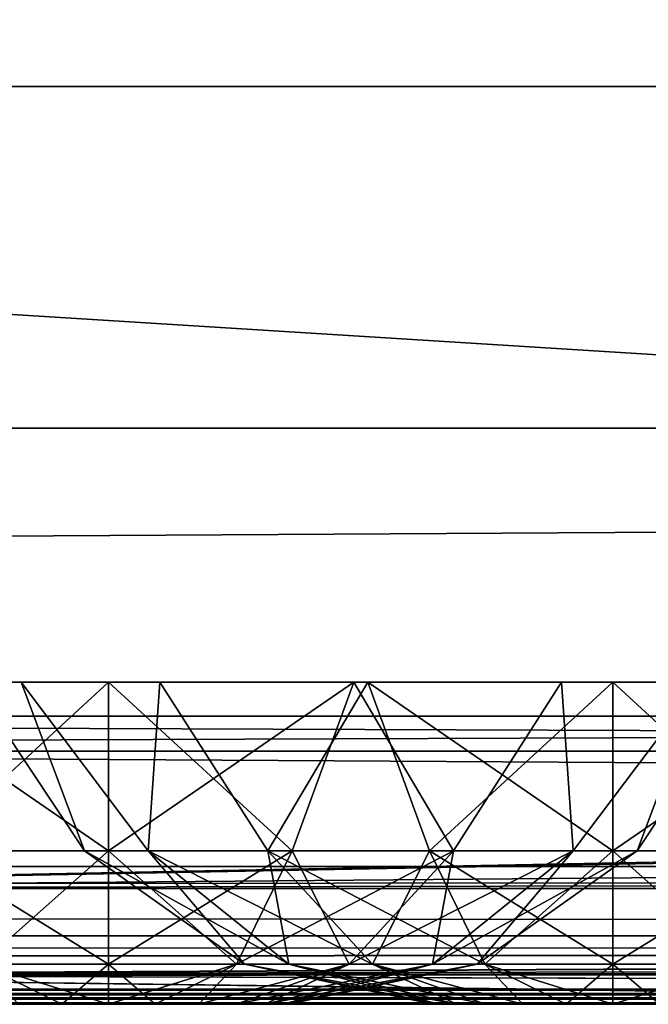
# Model space of a CAD drawing. Header units: millimetres. Extents: x -125 to 125, y -4 to 53.
# Tile 95 of 140: x 62.94 to 65.12, y -2 to 1.42. Entities that reach past the tile are written whole.
import ezdxf

# ---------------------------------------------------------------- set-up
doc = ezdxf.new("R2010")
doc.units = ezdxf.units.MM
doc.header["$LTSCALE"] = 65.185185
for name, color, linetype in [('1', 7, 'CONTINUOUS'), ('14', 7, 'CONTINUOUS'), ('18', 7, 'CONTINUOUS'), ('181', 7, 'CONTINUOUS'), ('182', 7, 'CONTINUOUS'), ('183', 7, 'CONTINUOUS'), ('184', 7, 'CONTINUOUS'), ('185', 7, 'CONTINUOUS'), ('186', 7, 'CONTINUOUS'), ('2', 7, 'CONTINUOUS'), ('20', 7, 'CONTINUOUS'), ('205', 7, 'CONTINUOUS'), ('207', 7, 'CONTINUOUS'), ('209', 7, 'CONTINUOUS'), ('211', 7, 'CONTINUOUS'), ('245', 7, 'CONTINUOUS'), ('246', 7, 'CONTINUOUS'), ('247', 7, 'CONTINUOUS'), ('257', 7, 'CONTINUOUS'), ('258', 7, 'CONTINUOUS'), ('4', 7, 'CONTINUOUS'), ('505', 7, 'CONTINUOUS'), ('507', 7, 'CONTINUOUS'), ('509', 7, 'CONTINUOUS'), ('6', 7, 'CONTINUOUS')]:
    doc.layers.add(name, color=color, linetype=linetype)

msp = doc.modelspace()

# ---------------------------------------------------------------- linework, layer by layer
at = {"layer": '1', "color": 7, "linetype": 'Continuous'}
for points in [[(41.9694, -2, 122.742), (41.7281, -2, 122.4074), (68.7932, -2, 122.5215), (41.9694, -2, 122.742)], [(41.7281, -2, -122.4074), (41.9694, -2, -122.742), (68.5248, -2, -122.5202), (41.7281, -2, -122.4074)], [(95.8564, -2, 122.6916), (41.8745, -2, 124.334), (68.7932, -2, 122.5215), (95.8564, -2, 122.6916)], [(122.9176, -2, 122.9176), (41.8745, -2, 124.334), (95.8564, -2, 122.6916), (122.9176, -2, 122.9176)], [(123.8345, -2, 124.334), (41.8745, -2, 124.334), (122.9176, -2, 122.9176), (123.8345, -2, 124.334)], [(41.8745, -2, 124.334), (42.0094, -2, 124.0588), (68.7932, -2, 122.5215), (41.8745, -2, 124.334)], [(42.0073, -2, -124.0655), (41.8745, -2, -124.334), (123.8345, -2, -124.334), (42.0073, -2, -124.0655)], [(42.0544, -2, 123.1456), (41.9694, -2, 122.742), (68.7932, -2, 122.5215), (42.0544, -2, 123.1456)], [(41.9694, -2, -122.742), (42.0544, -2, -123.1456), (68.5248, -2, -122.5202), (41.9694, -2, -122.742)], [(42.0544, -2, -123.762), (42.0073, -2, -124.0655), (123.8345, -2, -124.334), (42.0544, -2, -123.762)], [(42.0094, -2, 124.0588), (42.0544, -2, 123.762), (68.7932, -2, 122.5215), (42.0094, -2, 124.0588)], [(68.5248, -2, -122.5202), (42.0544, -2, -123.1456), (123.8345, -2, -124.334), (68.5248, -2, -122.5202)], [(42.0544, -2, -123.1456), (42.0544, -2, -123.762), (123.8345, -2, -124.334), (42.0544, -2, -123.1456)], [(42.0544, -2, 123.762), (42.0544, -2, 123.1456), (68.7932, -2, 122.5215), (42.0544, -2, 123.762)]]:
    msp.add_3dface(points, dxfattribs=at)
at = {"layer": '14', "color": 7, "linetype": 'Continuous'}
for points in [[(-123.8345, -1.5218, -124.8336), (123.8345, -1.5218, -124.8336), (123.8345, -1.7623, -124.7597), (-123.8345, -1.5218, -124.8336)], [(-123.8345, -1.5218, -124.8336), (123.8345, -1.7623, -124.7597), (-123.8345, -1.7623, -124.7597), (-123.8345, -1.5218, -124.8336)], [(123.8345, -1.7623, -124.7597), (123.8345, -1.9366, -124.5777), (-123.8345, -1.7623, -124.7597), (123.8345, -1.7623, -124.7597)], [(123.8345, -1.9366, -124.5777), (41.0668, -1.9508, -124.5504), (-123.8345, -1.7623, -124.7597), (123.8345, -1.9366, -124.5777)], [(123.8345, -1.9366, -124.5777), (123.8345, -2, -124.334), (41.0668, -1.9508, -124.5504), (123.8345, -1.9366, -124.5777)], [(41.0668, -1.9508, -124.5504), (123.8345, -2, -124.334), (41.2731, -1.956, -124.5391), (41.0668, -1.9508, -124.5504)], [(41.2731, -1.956, -124.5391), (123.8345, -2, -124.334), (41.5021, -1.9724, -124.4978), (41.2731, -1.956, -124.5391)], [(41.5021, -1.9724, -124.4978), (123.8345, -2, -124.334), (41.7201, -1.9922, -124.422), (41.5021, -1.9724, -124.4978)], [(123.8345, -2, -124.334), (41.8745, -2, -124.334), (41.7201, -1.9922, -124.422), (123.8345, -2, -124.334)]]:
    msp.add_3dface(points, dxfattribs=at)
at = {"layer": '18', "color": 7, "linetype": 'Continuous'}
for points in [[(123.8345, -1.5218, 124.8336), (-123.8345, -1.5218, 124.8336), (-123.8345, -1.7623, 124.7597), (123.8345, -1.5218, 124.8336)], [(123.8345, -1.5218, 124.8336), (-123.8345, -1.7623, 124.7597), (123.8345, -1.7623, 124.7597), (123.8345, -1.5218, 124.8336)], [(-123.8345, -1.7623, 124.7597), (-123.8345, -1.9366, 124.5777), (123.8345, -1.7623, 124.7597), (-123.8345, -1.7623, 124.7597)], [(-123.8345, -1.9366, 124.5777), (-41.0668, -1.9508, 124.5504), (123.8345, -1.7623, 124.7597), (-123.8345, -1.9366, 124.5777)], [(-41.0668, -1.9508, 124.5504), (-38.9332, -1.9508, 124.5504), (123.8345, -1.7623, 124.7597), (-41.0668, -1.9508, 124.5504)], [(-38.9332, -1.9508, 124.5504), (38.9332, -1.9508, 124.5504), (123.8345, -1.7623, 124.7597), (-38.9332, -1.9508, 124.5504)], [(38.9332, -1.9508, 124.5504), (41.0668, -1.9508, 124.5504), (123.8345, -1.7623, 124.7597), (38.9332, -1.9508, 124.5504)], [(123.8345, -1.9366, 124.5777), (123.8345, -1.7623, 124.7597), (41.0668, -1.9508, 124.5504), (123.8345, -1.9366, 124.5777)], [(41.2741, -1.9561, 124.539), (123.8345, -1.9366, 124.5777), (41.0668, -1.9508, 124.5504), (41.2741, -1.9561, 124.539)], [(41.4902, -1.9714, 124.5008), (123.8345, -1.9366, 124.5777), (41.2741, -1.9561, 124.539), (41.4902, -1.9714, 124.5008)], [(41.7134, -1.9917, 124.425), (123.8345, -1.9366, 124.5777), (41.4902, -1.9714, 124.5008), (41.7134, -1.9917, 124.425)], [(41.8745, -2, 124.334), (123.8345, -1.9366, 124.5777), (41.7134, -1.9917, 124.425), (41.8745, -2, 124.334)], [(41.8745, -2, 124.334), (123.8345, -2, 124.334), (123.8345, -1.9366, 124.5777), (41.8745, -2, 124.334)]]:
    msp.add_3dface(points, dxfattribs=at)
at = {"layer": '181', "color": 7, "linetype": 'Continuous'}
for points in [[(64.3744, -2, 39), (64.3958, -2, 38.8381), (64.3958, -2, 39.1619), (64.3744, -2, 39)], [(64.3958, -2, 39.1619), (64.4583, -2, 38.6872), (64.4583, -2, 39.3128), (64.3958, -2, 39.1619)], [(64.3958, -2, 38.8381), (64.4583, -2, 38.6872), (64.3958, -2, 39.1619), (64.3958, -2, 38.8381)], [(64.4583, -2, 39.3128), (64.5577, -2, 38.5577), (64.5577, -2, 39.4423), (64.4583, -2, 39.3128)], [(64.4583, -2, 38.6872), (64.5577, -2, 38.5577), (64.4583, -2, 39.3128), (64.4583, -2, 38.6872)], [(64.5577, -2, 38.5577), (64.6872, -2, 38.4583), (64.5577, -2, 39.4423), (64.5577, -2, 38.5577)], [(64.5577, -2, 39.4423), (64.6872, -2, 38.4583), (64.6872, -2, 39.5417), (64.5577, -2, 39.4423)], [(64.6872, -2, 38.4583), (64.8381, -2, 38.3958), (64.6872, -2, 39.5417), (64.6872, -2, 38.4583)], [(64.6872, -2, 39.5417), (64.8381, -2, 38.3958), (64.8381, -2, 39.6042), (64.6872, -2, 39.5417)], [(64.8381, -2, 39.6042), (65, -2, 38.3744), (65, -2, 39.6256), (64.8381, -2, 39.6042)], [(64.8381, -2, 38.3958), (65, -2, 38.3744), (64.8381, -2, 39.6042), (64.8381, -2, 38.3958)], [(65.1619, -2, 39.6042), (65, -2, 39.6256), (65.1619, -2, 38.3958), (65.1619, -2, 39.6042)], [(65, -2, 39.6256), (65, -2, 38.3744), (65.1619, -2, 38.3958), (65, -2, 39.6256)]]:
    msp.add_3dface(points, dxfattribs=at)
at = {"layer": '182', "color": 7, "linetype": 'Continuous'}
for points in [[(65.6369, -1.4666, 37.2502), (65, -1.4666, 37.1379), (65.8507, -0.8814, 36.9462), (65.6369, -1.4666, 37.2502)], [(65, -1.4666, 37.1379), (65, -0.8814, 36.777), (65.8507, -0.8814, 36.9462), (65, -1.4666, 37.1379)], [(65, -1.4666, 40.8621), (65.6369, -1.4666, 40.7498), (65, -0.8814, 41.223), (65, -1.4666, 40.8621)], [(65, -0.8814, 41.223), (65.6369, -1.4666, 40.7498), (65.8507, -0.8814, 41.0538), (65, -0.8814, 41.223)], [(65, -1.8612, 40.2983), (65.444, -1.8612, 40.22), (65, -1.4666, 40.8621), (65, -1.8612, 40.2983)], [(65, -1.4666, 40.8621), (65.444, -1.8612, 40.22), (65.6369, -1.4666, 40.7498), (65, -1.4666, 40.8621)], [(65.444, -1.8612, 37.78), (65, -1.8612, 37.7017), (65.6369, -1.4666, 37.2502), (65.444, -1.8612, 37.78)], [(65, -1.8612, 37.7017), (65, -1.4666, 37.1379), (65.6369, -1.4666, 37.2502), (65, -1.8612, 37.7017)], [(65, -2, 39.6256), (65.1619, -2, 39.6042), (65, -1.8612, 40.2983), (65, -2, 39.6256)], [(65.444, -1.8612, 37.78), (65, -2, 38.3744), (65, -1.8612, 37.7017), (65.444, -1.8612, 37.78)], [(65, -1.8612, 40.2983), (65.1619, -2, 39.6042), (65.444, -1.8612, 40.22), (65, -1.8612, 40.2983)], [(65.1619, -2, 38.3958), (65, -2, 38.3744), (65.444, -1.8612, 37.78), (65.1619, -2, 38.3958)]]:
    msp.add_3dface(points, dxfattribs=at)
at = {"layer": '183', "color": 7, "linetype": 'Continuous'}
for points in [[(63.1662, -1.4666, 38.6767), (63.1662, -1.4666, 39.3233), (62.777, -0.8814, 39), (63.1662, -1.4666, 38.6767)], [(62.9462, -0.8814, 38.1493), (63.1662, -1.4666, 38.6767), (62.777, -0.8814, 39), (62.9462, -0.8814, 38.1493)], [(62.777, -0.8814, 39), (63.1662, -1.4666, 39.3233), (62.9462, -0.8814, 39.8507), (62.777, -0.8814, 39)], [(63.3874, -1.4666, 38.069), (63.1662, -1.4666, 38.6767), (62.9462, -0.8814, 38.1493), (63.3874, -1.4666, 38.069)], [(63.4281, -0.8814, 37.4281), (63.3874, -1.4666, 38.069), (62.9462, -0.8814, 38.1493), (63.4281, -0.8814, 37.4281)], [(63.1662, -1.4666, 39.3233), (63.3874, -1.4666, 39.931), (62.9462, -0.8814, 39.8507), (63.1662, -1.4666, 39.3233)], [(62.9462, -0.8814, 39.8507), (63.3874, -1.4666, 39.931), (63.4281, -0.8814, 40.5719), (62.9462, -0.8814, 39.8507)], [(63.8031, -1.4666, 37.5736), (63.3874, -1.4666, 38.069), (63.4281, -0.8814, 37.4281), (63.8031, -1.4666, 37.5736)], [(63.3874, -1.4666, 39.931), (63.8031, -1.4666, 40.4264), (63.4281, -0.8814, 40.5719), (63.3874, -1.4666, 39.931)], [(64.1493, -0.8814, 36.9462), (63.8031, -1.4666, 37.5736), (63.4281, -0.8814, 37.4281), (64.1493, -0.8814, 36.9462)], [(63.4281, -0.8814, 40.5719), (63.8031, -1.4666, 40.4264), (64.1493, -0.8814, 41.0538), (63.4281, -0.8814, 40.5719)], [(63.8031, -1.4666, 40.4264), (64.3631, -1.4666, 40.7498), (64.1493, -0.8814, 41.0538), (63.8031, -1.4666, 40.4264)], [(64.3631, -1.4666, 37.2502), (63.8031, -1.4666, 37.5736), (64.1493, -0.8814, 36.9462), (64.3631, -1.4666, 37.2502)], [(65, -0.8814, 36.777), (64.3631, -1.4666, 37.2502), (64.1493, -0.8814, 36.9462), (65, -0.8814, 36.777)], [(64.3631, -1.4666, 40.7498), (65, -1.4666, 40.8621), (64.1493, -0.8814, 41.0538), (64.3631, -1.4666, 40.7498)], [(65, -1.4666, 40.8621), (65, -0.8814, 41.223), (64.1493, -0.8814, 41.0538), (65, -1.4666, 40.8621)], [(65, -0.8814, 36.777), (65, -1.4666, 37.1379), (64.3631, -1.4666, 37.2502), (65, -0.8814, 36.777)], [(63.7215, -1.8612, 38.7746), (63.7215, -1.8612, 39.2254), (63.1662, -1.4666, 38.6767), (63.7215, -1.8612, 38.7746)], [(63.3874, -1.4666, 38.069), (63.7215, -1.8612, 38.7746), (63.1662, -1.4666, 38.6767), (63.3874, -1.4666, 38.069)], [(63.7215, -1.8612, 39.2254), (63.8757, -1.8612, 39.6491), (63.1662, -1.4666, 39.3233), (63.7215, -1.8612, 39.2254)], [(63.1662, -1.4666, 38.6767), (63.7215, -1.8612, 39.2254), (63.1662, -1.4666, 39.3233), (63.1662, -1.4666, 38.6767)], [(63.1662, -1.4666, 39.3233), (63.8757, -1.8612, 39.6491), (63.3874, -1.4666, 39.931), (63.1662, -1.4666, 39.3233)], [(63.8031, -1.4666, 37.5736), (63.8757, -1.8612, 38.3509), (63.3874, -1.4666, 38.069), (63.8031, -1.4666, 37.5736)], [(63.8757, -1.8612, 39.6491), (64.1655, -1.8612, 39.9945), (63.3874, -1.4666, 39.931), (63.8757, -1.8612, 39.6491)], [(63.8757, -1.8612, 38.3509), (63.7215, -1.8612, 38.7746), (63.3874, -1.4666, 38.069), (63.8757, -1.8612, 38.3509)], [(63.3874, -1.4666, 39.931), (64.1655, -1.8612, 39.9945), (63.8031, -1.4666, 40.4264), (63.3874, -1.4666, 39.931)], [(64.1655, -1.8612, 39.9945), (64.556, -1.8612, 40.22), (63.8031, -1.4666, 40.4264), (64.1655, -1.8612, 39.9945)], [(63.8031, -1.4666, 40.4264), (64.556, -1.8612, 40.22), (64.3631, -1.4666, 40.7498), (63.8031, -1.4666, 40.4264)], [(64.3631, -1.4666, 37.2502), (64.1655, -1.8612, 38.0055), (63.8031, -1.4666, 37.5736), (64.3631, -1.4666, 37.2502)], [(64.1655, -1.8612, 38.0055), (63.8757, -1.8612, 38.3509), (63.8031, -1.4666, 37.5736), (64.1655, -1.8612, 38.0055)], [(64.556, -1.8612, 37.78), (64.1655, -1.8612, 38.0055), (64.3631, -1.4666, 37.2502), (64.556, -1.8612, 37.78)], [(65, -1.4666, 37.1379), (64.556, -1.8612, 37.78), (64.3631, -1.4666, 37.2502), (65, -1.4666, 37.1379)], [(64.556, -1.8612, 40.22), (65, -1.8612, 40.2983), (64.3631, -1.4666, 40.7498), (64.556, -1.8612, 40.22)], [(65, -1.8612, 40.2983), (65, -1.4666, 40.8621), (64.3631, -1.4666, 40.7498), (65, -1.8612, 40.2983)], [(65, -1.4666, 37.1379), (65, -1.8612, 37.7017), (64.556, -1.8612, 37.78), (65, -1.4666, 37.1379)], [(64.3958, -2, 39.1619), (64.4583, -2, 39.3128), (63.7215, -1.8612, 39.2254), (64.3958, -2, 39.1619)], [(63.7215, -1.8612, 38.7746), (64.3744, -2, 39), (63.7215, -1.8612, 39.2254), (63.7215, -1.8612, 38.7746)], [(64.3744, -2, 39), (64.3958, -2, 39.1619), (63.7215, -1.8612, 39.2254), (64.3744, -2, 39)], [(63.8757, -1.8612, 38.3509), (64.3958, -2, 38.8381), (63.7215, -1.8612, 38.7746), (63.8757, -1.8612, 38.3509)], [(64.3958, -2, 38.8381), (64.3744, -2, 39), (63.7215, -1.8612, 38.7746), (64.3958, -2, 38.8381)], [(63.7215, -1.8612, 39.2254), (64.4583, -2, 39.3128), (63.8757, -1.8612, 39.6491), (63.7215, -1.8612, 39.2254)], [(64.4583, -2, 39.3128), (64.5577, -2, 39.4423), (63.8757, -1.8612, 39.6491), (64.4583, -2, 39.3128)], [(64.1655, -1.8612, 38.0055), (64.4583, -2, 38.6872), (63.8757, -1.8612, 38.3509), (64.1655, -1.8612, 38.0055)], [(64.4583, -2, 38.6872), (64.3958, -2, 38.8381), (63.8757, -1.8612, 38.3509), (64.4583, -2, 38.6872)], [(63.8757, -1.8612, 39.6491), (64.5577, -2, 39.4423), (64.1655, -1.8612, 39.9945), (63.8757, -1.8612, 39.6491)], [(64.5577, -2, 38.5577), (64.4583, -2, 38.6872), (64.1655, -1.8612, 38.0055), (64.5577, -2, 38.5577)], [(64.556, -1.8612, 37.78), (64.6872, -2, 38.4583), (64.1655, -1.8612, 38.0055), (64.556, -1.8612, 37.78)], [(64.6872, -2, 38.4583), (64.5577, -2, 38.5577), (64.1655, -1.8612, 38.0055), (64.6872, -2, 38.4583)], [(64.5577, -2, 39.4423), (64.6872, -2, 39.5417), (64.1655, -1.8612, 39.9945), (64.5577, -2, 39.4423)], [(64.1655, -1.8612, 39.9945), (64.6872, -2, 39.5417), (64.556, -1.8612, 40.22), (64.1655, -1.8612, 39.9945)], [(65, -1.8612, 37.7017), (64.8381, -2, 38.3958), (64.556, -1.8612, 37.78), (65, -1.8612, 37.7017)], [(64.8381, -2, 38.3958), (64.6872, -2, 38.4583), (64.556, -1.8612, 37.78), (64.8381, -2, 38.3958)], [(64.6872, -2, 39.5417), (64.8381, -2, 39.6042), (64.556, -1.8612, 40.22), (64.6872, -2, 39.5417)], [(64.8381, -2, 39.6042), (65, -2, 39.6256), (64.556, -1.8612, 40.22), (64.8381, -2, 39.6042)], [(65, -2, 39.6256), (65, -1.8612, 40.2983), (64.556, -1.8612, 40.22), (65, -2, 39.6256)], [(65, -2, 38.3744), (64.8381, -2, 38.3958), (65, -1.8612, 37.7017), (65, -2, 38.3744)]]:
    msp.add_3dface(points, dxfattribs=at)
at = {"layer": '184', "color": 7, "linetype": 'Continuous'}
for points in [[(64.3744, -2, -28), (64.3958, -2, -28.1619), (64.3958, -2, -27.8381), (64.3744, -2, -28)], [(64.3958, -2, -27.8381), (64.4583, -2, -28.3128), (64.4583, -2, -27.6872), (64.3958, -2, -27.8381)], [(64.3958, -2, -28.1619), (64.4583, -2, -28.3128), (64.3958, -2, -27.8381), (64.3958, -2, -28.1619)], [(64.4583, -2, -27.6872), (64.5577, -2, -28.4423), (64.5577, -2, -27.5577), (64.4583, -2, -27.6872)], [(64.4583, -2, -28.3128), (64.5577, -2, -28.4423), (64.4583, -2, -27.6872), (64.4583, -2, -28.3128)], [(64.5577, -2, -28.4423), (64.6872, -2, -28.5417), (64.5577, -2, -27.5577), (64.5577, -2, -28.4423)], [(64.5577, -2, -27.5577), (64.6872, -2, -28.5417), (64.6872, -2, -27.4583), (64.5577, -2, -27.5577)], [(64.6872, -2, -28.5417), (64.8381, -2, -28.6042), (64.6872, -2, -27.4583), (64.6872, -2, -28.5417)], [(64.6872, -2, -27.4583), (64.8381, -2, -28.6042), (64.8381, -2, -27.3958), (64.6872, -2, -27.4583)], [(64.8381, -2, -27.3958), (65, -2, -28.6256), (65, -2, -27.3744), (64.8381, -2, -27.3958)], [(64.8381, -2, -28.6042), (65, -2, -28.6256), (64.8381, -2, -27.3958), (64.8381, -2, -28.6042)], [(65.1619, -2, -27.3958), (65, -2, -27.3744), (65.1619, -2, -28.6042), (65.1619, -2, -27.3958)], [(65, -2, -27.3744), (65, -2, -28.6256), (65.1619, -2, -28.6042), (65, -2, -27.3744)]]:
    msp.add_3dface(points, dxfattribs=at)
at = {"layer": '185', "color": 7, "linetype": 'Continuous'}
for points in [[(65, -1.4666, -26.1379), (65.6369, -1.4666, -26.2502), (65, -0.8814, -25.777), (65, -1.4666, -26.1379)], [(65, -0.8814, -25.777), (65.6369, -1.4666, -26.2502), (65.8507, -0.8814, -25.9462), (65, -0.8814, -25.777)], [(65.6369, -1.4666, -29.7498), (65, -1.4666, -29.8621), (65.8507, -0.8814, -30.0538), (65.6369, -1.4666, -29.7498)], [(65, -1.4666, -29.8621), (65, -0.8814, -30.223), (65.8507, -0.8814, -30.0538), (65, -1.4666, -29.8621)], [(65, -1.8612, -26.7017), (65.444, -1.8612, -26.78), (65, -1.4666, -26.1379), (65, -1.8612, -26.7017)], [(65, -1.4666, -26.1379), (65.444, -1.8612, -26.78), (65.6369, -1.4666, -26.2502), (65, -1.4666, -26.1379)], [(65.444, -1.8612, -29.22), (65, -1.8612, -29.2983), (65.6369, -1.4666, -29.7498), (65.444, -1.8612, -29.22)], [(65, -1.8612, -29.2983), (65, -1.4666, -29.8621), (65.6369, -1.4666, -29.7498), (65, -1.8612, -29.2983)], [(65.444, -1.8612, -29.22), (65, -2, -28.6256), (65, -1.8612, -29.2983), (65.444, -1.8612, -29.22)], [(65, -2, -27.3744), (65.1619, -2, -27.3958), (65, -1.8612, -26.7017), (65, -2, -27.3744)], [(65, -1.8612, -26.7017), (65.1619, -2, -27.3958), (65.444, -1.8612, -26.78), (65, -1.8612, -26.7017)], [(65.1619, -2, -28.6042), (65, -2, -28.6256), (65.444, -1.8612, -29.22), (65.1619, -2, -28.6042)]]:
    msp.add_3dface(points, dxfattribs=at)
at = {"layer": '186', "color": 7, "linetype": 'Continuous'}
for points in [[(62.777, -0.8814, -28), (63.1662, -1.4666, -27.6767), (62.9462, -0.8814, -27.1493), (62.777, -0.8814, -28)], [(63.1662, -1.4666, -28.3233), (63.1662, -1.4666, -27.6767), (62.777, -0.8814, -28), (63.1662, -1.4666, -28.3233)], [(62.9462, -0.8814, -28.8507), (63.1662, -1.4666, -28.3233), (62.777, -0.8814, -28), (62.9462, -0.8814, -28.8507)], [(62.9462, -0.8814, -27.1493), (63.3874, -1.4666, -27.069), (63.4281, -0.8814, -26.4281), (62.9462, -0.8814, -27.1493)], [(63.1662, -1.4666, -27.6767), (63.3874, -1.4666, -27.069), (62.9462, -0.8814, -27.1493), (63.1662, -1.4666, -27.6767)], [(63.3874, -1.4666, -28.931), (63.1662, -1.4666, -28.3233), (62.9462, -0.8814, -28.8507), (63.3874, -1.4666, -28.931)], [(63.4281, -0.8814, -29.5719), (63.3874, -1.4666, -28.931), (62.9462, -0.8814, -28.8507), (63.4281, -0.8814, -29.5719)], [(63.3874, -1.4666, -27.069), (63.8031, -1.4666, -26.5736), (63.4281, -0.8814, -26.4281), (63.3874, -1.4666, -27.069)], [(63.8031, -1.4666, -29.4264), (63.3874, -1.4666, -28.931), (63.4281, -0.8814, -29.5719), (63.8031, -1.4666, -29.4264)], [(63.4281, -0.8814, -26.4281), (63.8031, -1.4666, -26.5736), (64.1493, -0.8814, -25.9462), (63.4281, -0.8814, -26.4281)], [(64.1493, -0.8814, -30.0538), (63.8031, -1.4666, -29.4264), (63.4281, -0.8814, -29.5719), (64.1493, -0.8814, -30.0538)], [(63.8031, -1.4666, -26.5736), (64.3631, -1.4666, -26.2502), (64.1493, -0.8814, -25.9462), (63.8031, -1.4666, -26.5736)], [(64.3631, -1.4666, -29.7498), (63.8031, -1.4666, -29.4264), (64.1493, -0.8814, -30.0538), (64.3631, -1.4666, -29.7498)], [(65, -0.8814, -30.223), (64.3631, -1.4666, -29.7498), (64.1493, -0.8814, -30.0538), (65, -0.8814, -30.223)], [(64.3631, -1.4666, -26.2502), (65, -1.4666, -26.1379), (64.1493, -0.8814, -25.9462), (64.3631, -1.4666, -26.2502)], [(65, -1.4666, -26.1379), (65, -0.8814, -25.777), (64.1493, -0.8814, -25.9462), (65, -1.4666, -26.1379)], [(65, -0.8814, -30.223), (65, -1.4666, -29.8621), (64.3631, -1.4666, -29.7498), (65, -0.8814, -30.223)], [(63.1662, -1.4666, -27.6767), (63.8757, -1.8612, -27.3509), (63.3874, -1.4666, -27.069), (63.1662, -1.4666, -27.6767)], [(63.1662, -1.4666, -28.3233), (63.7215, -1.8612, -27.7746), (63.1662, -1.4666, -27.6767), (63.1662, -1.4666, -28.3233)], [(63.7215, -1.8612, -27.7746), (63.8757, -1.8612, -27.3509), (63.1662, -1.4666, -27.6767), (63.7215, -1.8612, -27.7746)], [(63.3874, -1.4666, -28.931), (63.7215, -1.8612, -28.2254), (63.1662, -1.4666, -28.3233), (63.3874, -1.4666, -28.931)], [(63.7215, -1.8612, -28.2254), (63.7215, -1.8612, -27.7746), (63.1662, -1.4666, -28.3233), (63.7215, -1.8612, -28.2254)], [(63.3874, -1.4666, -27.069), (64.1655, -1.8612, -27.0055), (63.8031, -1.4666, -26.5736), (63.3874, -1.4666, -27.069)], [(63.8757, -1.8612, -27.3509), (64.1655, -1.8612, -27.0055), (63.3874, -1.4666, -27.069), (63.8757, -1.8612, -27.3509)], [(63.8031, -1.4666, -29.4264), (63.8757, -1.8612, -28.6491), (63.3874, -1.4666, -28.931), (63.8031, -1.4666, -29.4264)], [(63.8757, -1.8612, -28.6491), (63.7215, -1.8612, -28.2254), (63.3874, -1.4666, -28.931), (63.8757, -1.8612, -28.6491)], [(64.1655, -1.8612, -28.9945), (63.8757, -1.8612, -28.6491), (63.8031, -1.4666, -29.4264), (64.1655, -1.8612, -28.9945)], [(64.3631, -1.4666, -29.7498), (64.1655, -1.8612, -28.9945), (63.8031, -1.4666, -29.4264), (64.3631, -1.4666, -29.7498)], [(63.8031, -1.4666, -26.5736), (64.556, -1.8612, -26.78), (64.3631, -1.4666, -26.2502), (63.8031, -1.4666, -26.5736)], [(64.1655, -1.8612, -27.0055), (64.556, -1.8612, -26.78), (63.8031, -1.4666, -26.5736), (64.1655, -1.8612, -27.0055)], [(64.556, -1.8612, -29.22), (64.1655, -1.8612, -28.9945), (64.3631, -1.4666, -29.7498), (64.556, -1.8612, -29.22)], [(65, -1.4666, -29.8621), (64.556, -1.8612, -29.22), (64.3631, -1.4666, -29.7498), (65, -1.4666, -29.8621)], [(64.556, -1.8612, -26.78), (65, -1.8612, -26.7017), (64.3631, -1.4666, -26.2502), (64.556, -1.8612, -26.78)], [(65, -1.8612, -26.7017), (65, -1.4666, -26.1379), (64.3631, -1.4666, -26.2502), (65, -1.8612, -26.7017)], [(65, -1.4666, -29.8621), (65, -1.8612, -29.2983), (64.556, -1.8612, -29.22), (65, -1.4666, -29.8621)], [(64.3958, -2, -27.8381), (64.4583, -2, -27.6872), (63.7215, -1.8612, -27.7746), (64.3958, -2, -27.8381)], [(63.7215, -1.8612, -28.2254), (64.3744, -2, -28), (63.7215, -1.8612, -27.7746), (63.7215, -1.8612, -28.2254)], [(64.3958, -2, -28.1619), (64.3744, -2, -28), (63.7215, -1.8612, -28.2254), (64.3958, -2, -28.1619)], [(63.8757, -1.8612, -28.6491), (64.3958, -2, -28.1619), (63.7215, -1.8612, -28.2254), (63.8757, -1.8612, -28.6491)], [(64.3744, -2, -28), (64.3958, -2, -27.8381), (63.7215, -1.8612, -27.7746), (64.3744, -2, -28)], [(63.7215, -1.8612, -27.7746), (64.4583, -2, -27.6872), (63.8757, -1.8612, -27.3509), (63.7215, -1.8612, -27.7746)], [(64.4583, -2, -28.3128), (64.3958, -2, -28.1619), (63.8757, -1.8612, -28.6491), (64.4583, -2, -28.3128)], [(64.1655, -1.8612, -28.9945), (64.4583, -2, -28.3128), (63.8757, -1.8612, -28.6491), (64.1655, -1.8612, -28.9945)], [(63.8757, -1.8612, -27.3509), (64.5577, -2, -27.5577), (64.1655, -1.8612, -27.0055), (63.8757, -1.8612, -27.3509)], [(64.4583, -2, -27.6872), (64.5577, -2, -27.5577), (63.8757, -1.8612, -27.3509), (64.4583, -2, -27.6872)], [(64.6872, -2, -28.5417), (64.5577, -2, -28.4423), (64.1655, -1.8612, -28.9945), (64.6872, -2, -28.5417)], [(64.556, -1.8612, -29.22), (64.6872, -2, -28.5417), (64.1655, -1.8612, -28.9945), (64.556, -1.8612, -29.22)], [(64.5577, -2, -28.4423), (64.4583, -2, -28.3128), (64.1655, -1.8612, -28.9945), (64.5577, -2, -28.4423)], [(64.1655, -1.8612, -27.0055), (64.6872, -2, -27.4583), (64.556, -1.8612, -26.78), (64.1655, -1.8612, -27.0055)], [(64.5577, -2, -27.5577), (64.6872, -2, -27.4583), (64.1655, -1.8612, -27.0055), (64.5577, -2, -27.5577)], [(64.8381, -2, -28.6042), (64.6872, -2, -28.5417), (64.556, -1.8612, -29.22), (64.8381, -2, -28.6042)], [(65, -1.8612, -29.2983), (64.8381, -2, -28.6042), (64.556, -1.8612, -29.22), (65, -1.8612, -29.2983)], [(64.6872, -2, -27.4583), (64.8381, -2, -27.3958), (64.556, -1.8612, -26.78), (64.6872, -2, -27.4583)], [(64.8381, -2, -27.3958), (65, -2, -27.3744), (64.556, -1.8612, -26.78), (64.8381, -2, -27.3958)], [(65, -2, -27.3744), (65, -1.8612, -26.7017), (64.556, -1.8612, -26.78), (65, -2, -27.3744)], [(65, -2, -28.6256), (64.8381, -2, -28.6042), (65, -1.8612, -29.2983), (65, -2, -28.6256)]]:
    msp.add_3dface(points, dxfattribs=at)
at = {"layer": '2', "color": 7, "linetype": 'Continuous'}
for points in [[(-123.901, 0, 124.9), (123.901, 0, 124.9), (-123.901, 0, -124.9), (-123.901, 0, 124.9)], [(-123.901, 0, -124.9), (123.901, 0, 124.9), (123.901, 0, -124.9), (-123.901, 0, -124.9)]]:
    msp.add_3dface(points, dxfattribs=at)
at = {"layer": '20', "color": 7, "linetype": 'Continuous'}
for points in [[(17.1336, -1, 120.1095), (-120.6472, -1, 119.9336), (120.6472, -1, 119.9336), (17.1336, -1, 120.1095)], [(120.6472, -1, -119.9336), (-120.6472, -1, -119.9336), (-17.1336, -1, -120.1095), (120.6472, -1, -119.9336)], [(120.3783, -1, -85.6675), (-120.6472, -1, -119.9336), (120.6472, -1, -119.9336), (120.3783, -1, -85.6675)], [(-120.3783, -1, -85.6675), (-120.6472, -1, -119.9336), (120.3783, -1, -85.6675), (-120.3783, -1, -85.6675)], [(-120.6472, -1, 119.9336), (-120.3783, -1, 85.6675), (120.6472, -1, 119.9336), (-120.6472, -1, 119.9336)], [(120.1991, -1, -51.4007), (-120.3783, -1, -85.6675), (120.3783, -1, -85.6675), (120.1991, -1, -51.4007)], [(-120.1991, -1, -51.4007), (-120.3783, -1, -85.6675), (120.1991, -1, -51.4007), (-120.1991, -1, -51.4007)], [(120.6472, -1, 119.9336), (-120.3783, -1, 85.6675), (120.3783, -1, 85.6675), (120.6472, -1, 119.9336)], [(-120.3783, -1, 85.6675), (-120.1991, -1, 51.4007), (120.3783, -1, 85.6675), (-120.3783, -1, 85.6675)], [(-120.1991, -1, 51.4007), (-120.1095, -1, 17.1336), (120.1991, -1, 51.4007), (-120.1991, -1, 51.4007)], [(120.1095, -1, -17.1336), (-120.1991, -1, -51.4007), (120.1991, -1, -51.4007), (120.1095, -1, -17.1336)], [(-120.1095, -1, -17.1336), (-120.1991, -1, -51.4007), (120.1095, -1, -17.1336), (-120.1095, -1, -17.1336)], [(120.3783, -1, 85.6675), (-120.1991, -1, 51.4007), (120.1991, -1, 51.4007), (120.3783, -1, 85.6675)], [(120.1095, -1, 17.1336), (-120.1095, -1, -17.1336), (120.1095, -1, -17.1336), (120.1095, -1, 17.1336)], [(-120.1095, -1, 17.1336), (-120.1095, -1, -17.1336), (120.1095, -1, 17.1336), (-120.1095, -1, 17.1336)], [(120.1991, -1, 51.4007), (-120.1095, -1, 17.1336), (120.1095, -1, 17.1336), (120.1991, -1, 51.4007)], [(17.1336, -1, -120.1095), (120.6472, -1, -119.9336), (-17.1336, -1, -120.1095), (17.1336, -1, -120.1095)], [(120.5945, -1, 120.2479), (17.1336, -1, 120.1095), (120.6472, -1, 119.9336), (120.5945, -1, 120.2479)], [(51.4007, -1, -120.1991), (120.6472, -1, -119.9336), (17.1336, -1, -120.1095), (51.4007, -1, -120.1991)], [(51.4007, -1, 120.1991), (17.1336, -1, 120.1095), (120.5945, -1, 120.2479), (51.4007, -1, 120.1991)], [(85.6675, -1, -120.3783), (120.5945, -1, -120.2479), (51.4007, -1, -120.1991), (85.6675, -1, -120.3783)], [(85.6675, -1, 120.3783), (51.4007, -1, 120.1991), (120.5945, -1, 120.2479), (85.6675, -1, 120.3783)], [(120.5945, -1, -120.2479), (120.6472, -1, -119.9336), (51.4007, -1, -120.1991), (120.5945, -1, -120.2479)]]:
    msp.add_3dface(points, dxfattribs=at)
at = {"layer": '205', "color": 7, "linetype": 'Continuous'}
for points in [[(51.4007, -1, 120.1991), (85.6675, -1, 120.3783), (52.2724, -1.1213, 120.3239), (51.4007, -1, 120.1991)], [(52.2724, -1.1213, 120.3239), (85.6675, -1, 120.3783), (86.1635, -1.1213, 120.5029), (52.2724, -1.1213, 120.3239)]]:
    msp.add_3dface(points, dxfattribs=at)
at = {"layer": '207', "color": 7, "linetype": 'Continuous'}
for points in [[(84.8372, -1.1213, -120.4942), (51.4007, -1, -120.1991), (49.5959, -1.1213, -120.3134), (84.8372, -1.1213, -120.4942)], [(85.6675, -1, -120.3783), (51.4007, -1, -120.1991), (84.8372, -1.1213, -120.4942), (85.6675, -1, -120.3783)]]:
    msp.add_3dface(points, dxfattribs=at)
at = {"layer": '209', "color": 7, "linetype": 'Continuous'}
for points in [[(84.8372, -1.1213, -120.4942), (49.5959, -1.1213, -120.3134), (60.452, -1.5981, -120.9804), (84.8372, -1.1213, -120.4942)], [(84.8372, -1.1213, -120.4942), (60.452, -1.5981, -120.9804), (120.8934, -1.5978, -121.3982), (84.8372, -1.1213, -120.4942)], [(60.452, -1.5981, -120.9804), (60.9384, -1.898, -121.7069), (120.8934, -1.5978, -121.3982), (60.452, -1.5981, -120.9804)], [(120.8934, -1.5978, -121.3982), (60.9384, -1.898, -121.7069), (120.95, -1.6216, -121.4407), (120.8934, -1.5978, -121.3982)], [(120.95, -1.6216, -121.4407), (60.9384, -1.898, -121.7069), (121.2886, -1.7463, -121.6948), (120.95, -1.6216, -121.4407)], [(60.9384, -1.898, -121.7069), (121.8706, -1.8979, -122.1317), (121.2886, -1.7463, -121.6948), (60.9384, -1.898, -121.7069)], [(41.7281, -2, -122.4074), (68.5248, -2, -122.5202), (60.9384, -1.898, -121.7069), (41.7281, -2, -122.4074)], [(60.9384, -1.898, -121.7069), (95.8279, -2, -122.6915), (121.8706, -1.8979, -122.1317), (60.9384, -1.898, -121.7069)], [(68.5248, -2, -122.5202), (95.8279, -2, -122.6915), (60.9384, -1.898, -121.7069), (68.5248, -2, -122.5202)]]:
    msp.add_3dface(points, dxfattribs=at)
at = {"layer": '211', "color": 7, "linetype": 'Continuous'}
for points in [[(52.2724, -1.1213, 120.3239), (86.1635, -1.1213, 120.5029), (60.452, -1.5981, 120.9804), (52.2724, -1.1213, 120.3239)], [(60.452, -1.5981, 120.9804), (120.0561, -1.1213, 120.7696), (120.6273, -1.4734, 121.1984), (60.452, -1.5981, 120.9804)], [(86.1635, -1.1213, 120.5029), (120.0561, -1.1213, 120.7696), (60.452, -1.5981, 120.9804), (86.1635, -1.1213, 120.5029)], [(120.8934, -1.5978, 121.3982), (60.452, -1.5981, 120.9804), (120.6273, -1.4734, 121.1984), (120.8934, -1.5978, 121.3982)], [(120.8934, -1.5978, 121.3982), (60.9384, -1.898, 121.7069), (60.452, -1.5981, 120.9804), (120.8934, -1.5978, 121.3982)], [(121.2886, -1.7463, 121.6948), (60.9384, -1.898, 121.7069), (120.8934, -1.5978, 121.3982), (121.2886, -1.7463, 121.6948)], [(121.8706, -1.8979, 122.1317), (60.9384, -1.898, 121.7069), (121.2886, -1.7463, 121.6948), (121.8706, -1.8979, 122.1317)], [(68.7932, -2, 122.5215), (41.7281, -2, 122.4074), (60.9384, -1.898, 121.7069), (68.7932, -2, 122.5215)], [(121.8706, -1.8979, 122.1317), (68.7932, -2, 122.5215), (60.9384, -1.898, 121.7069), (121.8706, -1.8979, 122.1317)]]:
    msp.add_3dface(points, dxfattribs=at)
at = {"layer": '245', "color": 7, "linetype": 'Continuous'}
for points in [[(62.9372, -2, 73.2917), (63.0881, -2, 72.1458), (63.0881, -2, 73.3542), (62.9372, -2, 73.2917)], [(62.9372, -2, 72.2083), (63.0881, -2, 72.1458), (62.9372, -2, 73.2917), (62.9372, -2, 72.2083)], [(63.0881, -2, 73.3542), (63.25, -2, 72.1244), (63.25, -2, 73.3756), (63.0881, -2, 73.3542)], [(63.0881, -2, 72.1458), (63.25, -2, 72.1244), (63.0881, -2, 73.3542), (63.0881, -2, 72.1458)], [(63.25, -2, 73.3756), (63.25, -2, 72.1244), (63.4119, -2, 72.1458), (63.25, -2, 73.3756)], [(63.4119, -2, 73.3542), (63.25, -2, 73.3756), (63.4119, -2, 72.1458), (63.4119, -2, 73.3542)], [(63.5628, -2, 72.2083), (63.4119, -2, 73.3542), (63.4119, -2, 72.1458), (63.5628, -2, 72.2083)], [(63.5628, -2, 73.2917), (63.4119, -2, 73.3542), (63.5628, -2, 72.2083), (63.5628, -2, 73.2917)], [(63.6923, -2, 72.3077), (63.5628, -2, 73.2917), (63.5628, -2, 72.2083), (63.6923, -2, 72.3077)], [(63.6923, -2, 73.1923), (63.5628, -2, 73.2917), (63.6923, -2, 72.3077), (63.6923, -2, 73.1923)], [(63.7917, -2, 72.4372), (63.6923, -2, 73.1923), (63.6923, -2, 72.3077), (63.7917, -2, 72.4372)], [(63.7917, -2, 73.0628), (63.6923, -2, 73.1923), (63.7917, -2, 72.4372), (63.7917, -2, 73.0628)], [(63.8542, -2, 72.5881), (63.7917, -2, 73.0628), (63.7917, -2, 72.4372), (63.8542, -2, 72.5881)], [(63.8542, -2, 72.9119), (63.7917, -2, 73.0628), (63.8542, -2, 72.5881), (63.8542, -2, 72.9119)], [(63.8756, -2, 72.75), (63.8542, -2, 72.9119), (63.8542, -2, 72.5881), (63.8756, -2, 72.75)]]:
    msp.add_3dface(points, dxfattribs=at)
at = {"layer": '246', "color": 7, "linetype": 'Continuous'}
for points in [[(63.25, -1.4666, 74.6121), (63.8869, -1.4666, 74.4998), (63.25, -0.8814, 74.973), (63.25, -1.4666, 74.6121)], [(63.25, -1.4666, 70.8879), (63.25, -0.8814, 70.527), (64.1007, -0.8814, 70.6962), (63.25, -1.4666, 70.8879)], [(63.8869, -1.4666, 71.0002), (63.25, -1.4666, 70.8879), (64.1007, -0.8814, 70.6962), (63.8869, -1.4666, 71.0002)], [(63.25, -0.8814, 74.973), (63.8869, -1.4666, 74.4998), (64.1007, -0.8814, 74.8038), (63.25, -0.8814, 74.973)], [(64.4469, -1.4666, 71.3236), (63.8869, -1.4666, 71.0002), (64.1007, -0.8814, 70.6962), (64.4469, -1.4666, 71.3236)], [(63.8869, -1.4666, 74.4998), (64.4469, -1.4666, 74.1764), (64.1007, -0.8814, 74.8038), (63.8869, -1.4666, 74.4998)], [(64.8219, -0.8814, 71.1781), (64.4469, -1.4666, 71.3236), (64.1007, -0.8814, 70.6962), (64.8219, -0.8814, 71.1781)], [(64.1007, -0.8814, 74.8038), (64.4469, -1.4666, 74.1764), (64.8219, -0.8814, 74.3219), (64.1007, -0.8814, 74.8038)], [(64.8626, -1.4666, 71.819), (64.4469, -1.4666, 71.3236), (64.8219, -0.8814, 71.1781), (64.8626, -1.4666, 71.819)], [(64.4469, -1.4666, 74.1764), (64.8626, -1.4666, 73.681), (64.8219, -0.8814, 74.3219), (64.4469, -1.4666, 74.1764)], [(65.3038, -0.8814, 71.8993), (64.8626, -1.4666, 71.819), (64.8219, -0.8814, 71.1781), (65.3038, -0.8814, 71.8993)], [(64.8219, -0.8814, 74.3219), (64.8626, -1.4666, 73.681), (65.3038, -0.8814, 73.6007), (64.8219, -0.8814, 74.3219)], [(65.0838, -1.4666, 72.4267), (64.8626, -1.4666, 71.819), (65.3038, -0.8814, 71.8993), (65.0838, -1.4666, 72.4267)], [(64.8626, -1.4666, 73.681), (65.0838, -1.4666, 73.0733), (65.3038, -0.8814, 73.6007), (64.8626, -1.4666, 73.681)], [(65.473, -0.8814, 72.75), (65.0838, -1.4666, 72.4267), (65.3038, -0.8814, 71.8993), (65.473, -0.8814, 72.75)], [(65.3038, -0.8814, 73.6007), (65.0838, -1.4666, 73.0733), (65.473, -0.8814, 72.75), (65.3038, -0.8814, 73.6007)], [(65.0838, -1.4666, 73.0733), (65.0838, -1.4666, 72.4267), (65.473, -0.8814, 72.75), (65.0838, -1.4666, 73.0733)], [(63.25, -1.4666, 74.6121), (63.694, -1.8612, 73.97), (63.8869, -1.4666, 74.4998), (63.25, -1.4666, 74.6121)], [(63.25, -1.8612, 74.0483), (63.694, -1.8612, 73.97), (63.25, -1.4666, 74.6121), (63.25, -1.8612, 74.0483)], [(63.25, -1.8612, 71.4517), (63.25, -1.4666, 70.8879), (63.8869, -1.4666, 71.0002), (63.25, -1.8612, 71.4517)], [(63.694, -1.8612, 71.53), (63.25, -1.8612, 71.4517), (63.8869, -1.4666, 71.0002), (63.694, -1.8612, 71.53)], [(63.694, -1.8612, 73.97), (64.0845, -1.8612, 73.7445), (63.8869, -1.4666, 74.4998), (63.694, -1.8612, 73.97)], [(64.4469, -1.4666, 71.3236), (63.694, -1.8612, 71.53), (63.8869, -1.4666, 71.0002), (64.4469, -1.4666, 71.3236)], [(64.0845, -1.8612, 71.7555), (63.694, -1.8612, 71.53), (64.4469, -1.4666, 71.3236), (64.0845, -1.8612, 71.7555)], [(63.8869, -1.4666, 74.4998), (64.0845, -1.8612, 73.7445), (64.4469, -1.4666, 74.1764), (63.8869, -1.4666, 74.4998)], [(64.0845, -1.8612, 73.7445), (64.3743, -1.8612, 73.3991), (64.4469, -1.4666, 74.1764), (64.0845, -1.8612, 73.7445)], [(64.8626, -1.4666, 71.819), (64.0845, -1.8612, 71.7555), (64.4469, -1.4666, 71.3236), (64.8626, -1.4666, 71.819)], [(64.3743, -1.8612, 72.1009), (64.0845, -1.8612, 71.7555), (64.8626, -1.4666, 71.819), (64.3743, -1.8612, 72.1009)], [(64.5285, -1.8612, 72.5246), (64.3743, -1.8612, 72.1009), (65.0838, -1.4666, 72.4267), (64.5285, -1.8612, 72.5246)], [(64.4469, -1.4666, 74.1764), (64.3743, -1.8612, 73.3991), (64.8626, -1.4666, 73.681), (64.4469, -1.4666, 74.1764)], [(64.3743, -1.8612, 73.3991), (64.5285, -1.8612, 72.9754), (64.8626, -1.4666, 73.681), (64.3743, -1.8612, 73.3991)], [(65.0838, -1.4666, 72.4267), (64.3743, -1.8612, 72.1009), (64.8626, -1.4666, 71.819), (65.0838, -1.4666, 72.4267)], [(64.8626, -1.4666, 73.681), (64.5285, -1.8612, 72.9754), (65.0838, -1.4666, 73.0733), (64.8626, -1.4666, 73.681)], [(64.5285, -1.8612, 72.9754), (64.5285, -1.8612, 72.5246), (65.0838, -1.4666, 73.0733), (64.5285, -1.8612, 72.9754)], [(65.0838, -1.4666, 73.0733), (64.5285, -1.8612, 72.5246), (65.0838, -1.4666, 72.4267), (65.0838, -1.4666, 73.0733)], [(63.25, -1.8612, 74.0483), (63.4119, -2, 73.3542), (63.694, -1.8612, 73.97), (63.25, -1.8612, 74.0483)], [(63.25, -2, 73.3756), (63.4119, -2, 73.3542), (63.25, -1.8612, 74.0483), (63.25, -2, 73.3756)], [(63.694, -1.8612, 71.53), (63.25, -2, 72.1244), (63.25, -1.8612, 71.4517), (63.694, -1.8612, 71.53)], [(63.4119, -2, 72.1458), (63.25, -2, 72.1244), (63.694, -1.8612, 71.53), (63.4119, -2, 72.1458)], [(63.4119, -2, 73.3542), (63.5628, -2, 73.2917), (63.694, -1.8612, 73.97), (63.4119, -2, 73.3542)], [(63.5628, -2, 72.2083), (63.4119, -2, 72.1458), (63.694, -1.8612, 71.53), (63.5628, -2, 72.2083)], [(63.694, -1.8612, 73.97), (63.5628, -2, 73.2917), (64.0845, -1.8612, 73.7445), (63.694, -1.8612, 73.97)], [(63.5628, -2, 73.2917), (63.6923, -2, 73.1923), (64.0845, -1.8612, 73.7445), (63.5628, -2, 73.2917)], [(64.0845, -1.8612, 71.7555), (63.5628, -2, 72.2083), (63.694, -1.8612, 71.53), (64.0845, -1.8612, 71.7555)], [(63.6923, -2, 72.3077), (63.5628, -2, 72.2083), (64.0845, -1.8612, 71.7555), (63.6923, -2, 72.3077)], [(63.6923, -2, 73.1923), (63.7917, -2, 73.0628), (64.0845, -1.8612, 73.7445), (63.6923, -2, 73.1923)], [(64.3743, -1.8612, 72.1009), (63.6923, -2, 72.3077), (64.0845, -1.8612, 71.7555), (64.3743, -1.8612, 72.1009)], [(63.7917, -2, 72.4372), (63.6923, -2, 72.3077), (64.3743, -1.8612, 72.1009), (63.7917, -2, 72.4372)], [(64.0845, -1.8612, 73.7445), (63.7917, -2, 73.0628), (64.3743, -1.8612, 73.3991), (64.0845, -1.8612, 73.7445)], [(63.7917, -2, 73.0628), (63.8542, -2, 72.9119), (64.3743, -1.8612, 73.3991), (63.7917, -2, 73.0628)], [(64.5285, -1.8612, 72.5246), (63.7917, -2, 72.4372), (64.3743, -1.8612, 72.1009), (64.5285, -1.8612, 72.5246)], [(63.8542, -2, 72.5881), (63.7917, -2, 72.4372), (64.5285, -1.8612, 72.5246), (63.8542, -2, 72.5881)], [(63.8542, -2, 72.9119), (63.8756, -2, 72.75), (64.5285, -1.8612, 72.9754), (63.8542, -2, 72.9119)], [(63.8756, -2, 72.75), (63.8542, -2, 72.5881), (64.5285, -1.8612, 72.5246), (63.8756, -2, 72.75)], [(64.3743, -1.8612, 73.3991), (63.8542, -2, 72.9119), (64.5285, -1.8612, 72.9754), (64.3743, -1.8612, 73.3991)], [(64.5285, -1.8612, 72.9754), (63.8756, -2, 72.75), (64.5285, -1.8612, 72.5246), (64.5285, -1.8612, 72.9754)]]:
    msp.add_3dface(points, dxfattribs=at)
at = {"layer": '247', "color": 7, "linetype": 'Continuous'}
for points in [[(63.25, -0.8814, 70.527), (62.6131, -1.4666, 71.0002), (62.3993, -0.8814, 70.6962), (63.25, -0.8814, 70.527)], [(63.25, -1.4666, 74.6121), (63.25, -0.8814, 74.973), (62.3993, -0.8814, 74.8038), (63.25, -1.4666, 74.6121)], [(62.6131, -1.4666, 74.4998), (63.25, -1.4666, 74.6121), (62.3993, -0.8814, 74.8038), (62.6131, -1.4666, 74.4998)], [(63.25, -0.8814, 70.527), (63.25, -1.4666, 70.8879), (62.6131, -1.4666, 71.0002), (63.25, -0.8814, 70.527)], [(63.25, -1.8612, 74.0483), (63.25, -1.4666, 74.6121), (62.6131, -1.4666, 74.4998), (63.25, -1.8612, 74.0483)], [(62.806, -1.8612, 73.97), (63.25, -1.8612, 74.0483), (62.6131, -1.4666, 74.4998), (62.806, -1.8612, 73.97)], [(63.25, -1.4666, 70.8879), (62.806, -1.8612, 71.53), (62.6131, -1.4666, 71.0002), (63.25, -1.4666, 70.8879)], [(63.25, -1.4666, 70.8879), (63.25, -1.8612, 71.4517), (62.806, -1.8612, 71.53), (63.25, -1.4666, 70.8879)], [(62.9372, -2, 73.2917), (63.0881, -2, 73.3542), (62.806, -1.8612, 73.97), (62.9372, -2, 73.2917)], [(63.0881, -2, 73.3542), (63.25, -2, 73.3756), (62.806, -1.8612, 73.97), (63.0881, -2, 73.3542)], [(63.25, -2, 73.3756), (63.25, -1.8612, 74.0483), (62.806, -1.8612, 73.97), (63.25, -2, 73.3756)], [(63.0881, -2, 72.1458), (62.9372, -2, 72.2083), (62.806, -1.8612, 71.53), (63.0881, -2, 72.1458)], [(63.25, -1.8612, 71.4517), (63.0881, -2, 72.1458), (62.806, -1.8612, 71.53), (63.25, -1.8612, 71.4517)], [(63.25, -2, 72.1244), (63.0881, -2, 72.1458), (63.25, -1.8612, 71.4517), (63.25, -2, 72.1244)]]:
    msp.add_3dface(points, dxfattribs=at)
at = {"layer": '257', "color": 7, "linetype": 'Continuous'}
for points in [[(69.2247, 0, 123.1735), (50.2629, 1.1868, 122.8778), (34.6125, 0, 123.0363), (69.2247, 0, 123.1735)], [(83.7711, 1.1868, 123.0492), (50.2629, 1.1868, 122.8778), (69.2247, 0, 123.1735), (83.7711, 1.1868, 123.0492)]]:
    msp.add_3dface(points, dxfattribs=at)
at = {"layer": '258', "color": 7, "linetype": 'Continuous'}
for points in [[(34.6125, 0, -123.0363), (50.2629, 1.1868, -122.8778), (69.2247, 0, -123.1735), (34.6125, 0, -123.0363)], [(50.2629, 1.1868, -122.8778), (83.7711, 1.1868, -123.0492), (69.2247, 0, -123.1735), (50.2629, 1.1868, -122.8778)]]:
    msp.add_3dface(points, dxfattribs=at)
at = {"layer": '4', "color": 7, "linetype": 'Continuous'}
for points in [[(123.901, 0, 124.9), (-123.901, 0, 124.9), (123.8345, -1.5218, 124.8336), (123.901, 0, 124.9)], [(123.8345, -1.5218, 124.8336), (-123.901, 0, 124.9), (-123.8345, -1.5218, 124.8336), (123.8345, -1.5218, 124.8336)]]:
    msp.add_3dface(points, dxfattribs=at)
at = {"layer": '505', "linetype": 'Continuous'}
for points in [[(112, 0, 125), (-125, 0, 125), (-121.0088, 0, 124.1092), (112, 0, 125)], [(-106.3425, 0, 123.6095), (112, 0, 123.8023), (-121.0088, 0, 124.1092), (-106.3425, 0, 123.6095)], [(112, 0, 123.8023), (112, 0, 125), (-121.0088, 0, 124.1092), (112, 0, 123.8023)], [(106.3425, 0, -123.6095), (-112, 0, -123.8023), (121.0088, 0, -124.1092), (106.3425, 0, -123.6095)], [(-106.3425, 0, -123.6095), (-112, 0, -123.8023), (106.3425, 0, -123.6095), (-106.3425, 0, -123.6095)], [(-112, 0, -123.8023), (-112, 0, -125), (121.0088, 0, -124.1092), (-112, 0, -123.8023)], [(-112, 0, -125), (125, 0, -125), (121.0088, 0, -124.1092), (-112, 0, -125)], [(105.0001, 0, -123.5729), (-106.3425, 0, -123.6095), (106.3425, 0, -123.6095), (105.0001, 0, -123.5729)], [(-105.0001, 0, -123.5729), (-106.3425, 0, -123.6095), (105.0001, 0, -123.5729), (-105.0001, 0, -123.5729)], [(-105.0001, 0, 123.5729), (106.3425, 0, 123.6095), (-106.3425, 0, 123.6095), (-105.0001, 0, 123.5729)], [(106.3425, 0, 123.6095), (112, 0, 123.8023), (-106.3425, 0, 123.6095), (106.3425, 0, 123.6095)], [(-103.5462, 0, 123.5522), (105.0001, 0, 123.5729), (-105.0001, 0, 123.5729), (-103.5462, 0, 123.5522)], [(105.0001, 0, 123.5729), (106.3425, 0, 123.6095), (-105.0001, 0, 123.5729), (105.0001, 0, 123.5729)], [(103.5462, 0, -123.5522), (-105.0001, 0, -123.5729), (105.0001, 0, -123.5729), (103.5462, 0, -123.5522)], [(-103.5462, 0, -123.5522), (-105.0001, 0, -123.5729), (103.5462, 0, -123.5522), (-103.5462, 0, -123.5522)], [(-69.0312, 0, 123.3248), (103.5462, 0, 123.5522), (-103.5462, 0, 123.5522), (-69.0312, 0, 123.3248)], [(103.5462, 0, 123.5522), (105.0001, 0, 123.5729), (-103.5462, 0, 123.5522), (103.5462, 0, 123.5522)], [(69.0312, 0, -123.3248), (-103.5462, 0, -123.5522), (103.5462, 0, -123.5522), (69.0312, 0, -123.3248)], [(-69.0312, 0, -123.3248), (-103.5462, 0, -123.5522), (69.0312, 0, -123.3248), (-69.0312, 0, -123.3248)], [(-34.5157, 0, 123.1884), (69.0312, 0, 123.3248), (-69.0312, 0, 123.3248), (-34.5157, 0, 123.1884)], [(69.0312, 0, 123.3248), (103.5462, 0, 123.5522), (-69.0312, 0, 123.3248), (69.0312, 0, 123.3248)], [(34.5157, 0, -123.1884), (-69.0312, 0, -123.3248), (69.0312, 0, -123.3248), (34.5157, 0, -123.1884)], [(34.5157, 0, 123.1884), (69.0312, 0, 123.3248), (-34.5157, 0, 123.1884), (34.5157, 0, 123.1884)]]:
    msp.add_3dface(points, dxfattribs=at)
at = {"layer": '507', "color": 253, "linetype": 'Continuous', "true_color": 0xa2afbf}
for points in [[(-125, 0, 125), (112, 0, 125), (-124.6586, 39.1161, 124.6586), (-125, 0, 125)], [(124.6586, 39.1161, 124.6586), (-124.6586, 39.1161, 124.6586), (118.4125, 1, 124.9913), (124.6586, 39.1161, 124.6586)], [(118.4125, 1, 124.9913), (-124.6586, 39.1161, 124.6586), (112.0875, 1, 124.9913), (118.4125, 1, 124.9913)], [(-124.6586, 39.1161, 124.6586), (112, 0, 125), (112.0875, 1, 124.9913), (-124.6586, 39.1161, 124.6586)]]:
    msp.add_3dface(points, dxfattribs=at)
at = {"layer": '509', "color": 253, "linetype": 'Continuous', "true_color": 0xa2afbf}
for points in [[(-124.6586, 39.1161, -124.6586), (124.6586, 39.1161, -124.6586), (-118.4125, 1, -124.9913), (-124.6586, 39.1161, -124.6586)], [(-118.4125, 1, -124.9913), (124.6586, 39.1161, -124.6586), (-112.0875, 1, -124.9913), (-118.4125, 1, -124.9913)], [(124.6586, 39.1161, -124.6586), (-112, 0, -125), (-112.0875, 1, -124.9913), (124.6586, 39.1161, -124.6586)], [(125, 0, -125), (-112, 0, -125), (124.6586, 39.1161, -124.6586), (125, 0, -125)]]:
    msp.add_3dface(points, dxfattribs=at)
at = {"layer": '6', "color": 7, "linetype": 'Continuous'}
for points in [[(-123.901, 0, -124.9), (123.901, 0, -124.9), (-123.8345, -1.5218, -124.8336), (-123.901, 0, -124.9)], [(-123.8345, -1.5218, -124.8336), (123.901, 0, -124.9), (123.8345, -1.5218, -124.8336), (-123.8345, -1.5218, -124.8336)]]:
    msp.add_3dface(points, dxfattribs=at)

doc.saveas('drawing.dxf')
